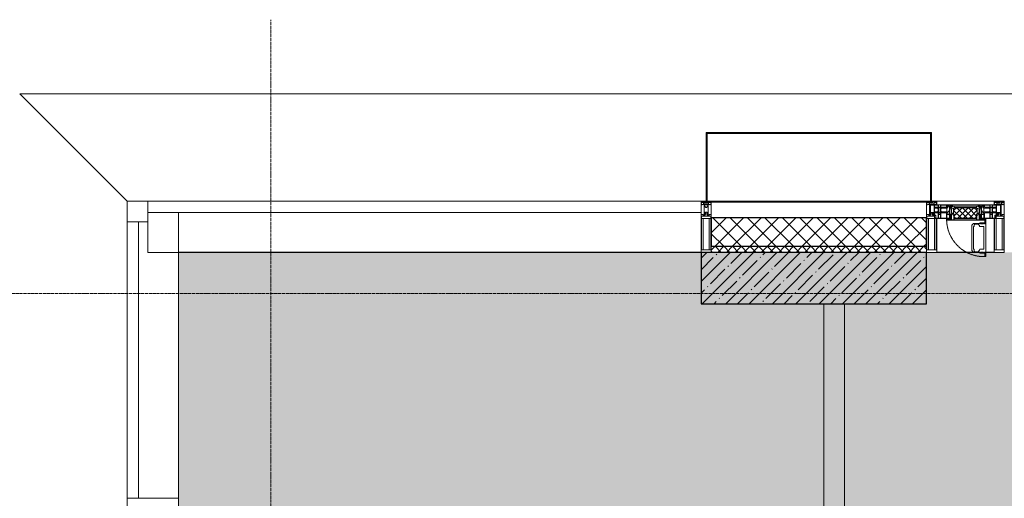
# Model space of a CAD drawing. Header units: millimetres. Extents: x -525784 to 178656, y -69521 to 385150.
# Tile 148 of 256: x -193528 to -188723, y 374944 to 377280. Entities that reach past the tile are written whole.
import ezdxf

# ---------------------------------------------------------------- set-up
doc = ezdxf.new("R2010")
doc.units = ezdxf.units.MM
doc.linetypes.add('-D1-02х01', pattern=[3, 2, -1])
doc.linetypes.add('-D1d1-15x02', pattern=[19, 15, -2, 0, -2])
for name, color, linetype, lineweight in [('_0', 7, 'Continuous', 13), ('A-COLS', 7, 'Continuous', 5), ('A-DETL-GENF', 7, 'Continuous', 5), ('A-GLAZ', 7, 'Continuous', 5), ('A-GLAZ-CURT', 8, 'Continuous', 5), ('A-GLAZ-CWMG', 8, 'Continuous', 5), ('A-WALL', 7, 'Continuous', 5), ('A-WALL-FNSH', 8, 'Continuous', 5), ('I-WALL', 7, 'Continuous', 5), ('S-COLS', 7, 'Continuous', 5), ('S-GRID', 7, 'Continuous', 5), ('Ограждение', 7, 'Continuous', 5), ('Поручни', 7, 'Continuous', 5)]:
    doc.layers.add(name, color=color, linetype=linetype, lineweight=lineweight)

# ---------------------------------------------------------------- blocks, each defined once
blk = doc.blocks.new('Rectangular Mullion - 50Wx250H-V1-50_AS_M_L24')
at = {"layer": 'A-DETL-GENF'}
for p, q in [((-25, 84), (-25, 250)), ((-25, 250), (0, 250)), ((25, 250), (0, 250)), ((25, 65.2), (25, 250)), ((-23, 237.3), (0, 237.3)), ((-23, 237.3), (-23, 84)), ((-14.9, 84), (-14.9, 237.3)), ((23, 237.3), (0, 237.3)), ((14.9, 84), (14.9, 237.3)), ((23, 237.3), (23, 73.6)), ((0, 84), (-15, 84)), ((-0.5, 73.6), (-15, 73.6)), ((-10, 71.3), (-12, 71.3)), ((-10, 57.4), (-10, 71.3)), ((-7, 65.2), (-5.9, 67.3)), ((-7, 65.2), (-7, 57)), ((-4.1, 67.3), (-5.9, 67.3)), ((-4.1, 67.3), (-2.9, 65.1)), ((-2.9, 65.1), (-2.9, 57)), ((0, 84), (23, 84)), ((0.5, 73.6), (23, 73.6)), ((4.1, 67.3), (2.9, 65.1)), ((2.9, 65.1), (2.9, 57)), ((4.1, 67.3), (5.9, 67.3)), ((7, 65.2), (5.9, 67.3)), ((7, 65.2), (7, 54.7)), ((8.7, 53), (7, 54.7)), ((8.7, 53), (10, 53)), ((10, 71.3), (14, 71.3)), ((10, 53), (10, 71.3)), ((10, 53), (10, 17)), ((14, 71.3), (14, 65.2)), ((14, 65.2), (25, 65.2)), ((-23.8, 14.6), (-25, 14.2)), ((-25, 0), (-25, 14.2)), ((-23.8, 17), (-23.8, 14.6)), ((-22.5, 10.6), (-23.8, 14.6)), ((-22.5, 10.6), (-23.7, 9.9)), ((-23.7, 1.3), (-23.7, 9.9)), ((-23.7, 1.3), (-11.8, 1.3)), ((-23.2, 10.2), (-22.5, 8)), ((-22.5, 8), (-22.5, 4.5)), ((-21.3, 4.5), (-22.5, 4.5)), ((-22.3, 17), (-22.3, 16)), ((-22.3, 16), (-21.3, 16)), ((-19.9, 17), (-21.3, 16)), ((-21.3, 4.5), (-21.3, 6.5)), ((-21.3, 6.5), (-14.2, 6.5)), ((-7.4, 16.6), (-18.4, 16.6)), ((-14.2, 6.5), (-14.2, 4.5)), ((-13.2, 4.5), (-14.2, 4.5)), ((-13.2, 4.5), (-12.2, 7.2)), ((-12.7, 7.6), (-11.3, 11.4)), ((-12.7, 7.6), (-11.8, 6.9)), ((-12.2, 9), (-12.2, 14.8)), ((-12.2, 14.8), (0, 14.8)), ((-11.8, 1.3), (-11.8, 6.9)), ((-10.5, 11.2), (-11.3, 11.4)), ((-10.5, 1.5), (-10.5, 11.2)), ((-4.8, 1.5), (-10.5, 1.5)), ((0, 8), (-4.8, 8)), ((-4.8, 1.5), (-4.8, 8)), ((-2.6, 16.8), (0, 16.8)), ((2.6, 16.8), (0, 16.8)), ((0, 14.8), (0, 16.8)), ((0, 14.8), (0, 16.8)), ((12.2, 14.8), (0, 14.8)), ((0, 0), (0, 8)), ((0, 8), (4.8, 8)), ((0, 0), (0, 8)), ((4.8, 1.5), (4.8, 8)), ((4.8, 1.5), (10.5, 1.5)), ((8.5, 23), (6, 25.5)), ((6, 18), (7.4, 18)), ((7.4, 18), (7.4, 16.6)), ((7.4, 16.6), (18.4, 16.6)), ((7.5, 18.5), (8.5, 18.5)), ((7.5, 17), (7.5, 18.5)), ((10, 17), (7.5, 17)), ((8.5, 18.5), (8.5, 23)), ((10.5, 11.2), (11.3, 11.4)), ((10.5, 1.5), (10.5, 11.2)), ((12.7, 7.6), (11.3, 11.4)), ((12.7, 7.6), (11.8, 6.9)), ((11.8, 1.3), (11.8, 6.9)), ((23.7, 1.3), (11.8, 1.3)), ((12.2, 9), (12.2, 14.8)), ((13.2, 4.5), (12.2, 7.2)), ((13.2, 4.5), (14.2, 4.5)), ((21.3, 6.5), (14.2, 6.5)), ((14.2, 6.5), (14.2, 4.5)), ((18.4, 16.6), (19, 17.6)), ((19, 17.6), (21.3, 16)), ((22.3, 16), (21.3, 16)), ((21.3, 4.5), (21.3, 6.5)), ((21.3, 4.5), (22.5, 4.5)), ((22.3, 17), (22.3, 16)), ((22.3, 17), (23.8, 17)), ((22.5, 10.6), (23.8, 14.6)), ((22.5, 10.6), (23.7, 9.9)), ((23.2, 10.2), (22.5, 8)), ((22.5, 8), (22.5, 4.5)), ((23.7, 1.3), (23.7, 9.9)), ((23.8, 17), (23.8, 14.6)), ((23.8, 14.6), (25, 14.2)), ((25, 0), (25, 14.2)), ((-25, 0), (0, 0)), ((25, 0), (0, 0))]:
    blk.add_line(p, q, dxfattribs=at)
for centre, start, end in [((-0.5, 73.1), 360, 90), ((0.5, 73.1), 90, 180)]:
    blk.add_arc(centre, 0.5, start, end, dxfattribs=at)
blk = doc.blocks.new('Rectangular Mullion - R_StandardFrame_50Wx250H-3538113-50_AS_M_L24')
at = {"layer": 'A-GLAZ-CWMG', "lineweight": 9}
for p, q in [((-25, 84), (-25, 250)), ((-25, 250), (25, 250)), ((25, 250), (25, 0)), ((-25, 0), (-25, 17)), ((25, 0), (-25, 0))]:
    blk.add_line(p, q, dxfattribs=at)
blk = doc.blocks.new('A_PAN_Створка - 383мм-V34-50_AS_M_L24')
at = {"layer": 'A-GLAZ-CURT'}
h = blk.add_hatch(dxfattribs=at)
h.set_pattern_fill('FP_30', color=256, style=0, pattern_type=2)
h.set_pattern_definition([(45, (-3340, -29700), (-14.142136, 14.142136), []), (135, (-3340, -29700), (-14.142136, -14.142136), [])])
h.paths.add_polyline_path([(-46.3, -82.7), (54.6, -81.8), (55.5, -62.5), (57.2, -60.8), (57.2, -36.4), (54.9, -34.1), (54.5, -31.8), (-54.5, -31.8), (-54.9, -34.1), (-57.2, -36.4), (-57.2, -60.8), (-54.6, -63.4), (-53.6, -82.7)])
at = {"layer": 'A-DETL-GENF'}
for p, q in [((-70, -32.1), (-61.4, -23.5)), ((-70, -62.5), (-70, -32.1)), ((-67.8, -38.3), (-65.7, -37.4)), ((-67.8, -55.7), (-67.8, -38.3)), ((-65.7, -37.4), (-60.8, -34.7)), ((61.4, -23.5), (-61.4, -23.5)), ((-60.8, -34.7), (-57.3, -35.9)), ((-55.2, -33.8), (-57.3, -35.9)), ((-54.9, -34.1), (-57.2, -36.4)), ((-57.2, -36.4), (-57.2, -60.8)), ((-55.2, -33.8), (-54.8, -31.5)), ((-54.9, -25.8), (-53.9, -24.8)), ((-54.9, -29.5), (-54.9, -25.8)), ((-53.9, -30.5), (-54.9, -29.5)), ((-54.5, -31.8), (-54.9, -34.1)), ((0, -31.5), (-54.8, -31.5)), ((54.5, -31.8), (-54.5, -31.8)), ((-53.9, -24.8), (53.9, -24.8)), ((53.9, -30.5), (-53.9, -30.5)), ((0, -31.5), (54.8, -31.5)), ((54.9, -25.8), (53.9, -24.8)), ((53.9, -30.5), (54.9, -29.5)), ((54.9, -34.1), (54.5, -31.8)), ((55.2, -33.8), (54.8, -31.5)), ((54.9, -29.5), (54.9, -25.8)), ((57.2, -36.4), (54.9, -34.1)), ((55.2, -33.8), (57.3, -35.9)), ((57.2, -60.8), (57.2, -36.4)), ((60.8, -34.7), (57.3, -35.9)), ((65.7, -37.4), (60.8, -34.7)), ((70, -32.1), (61.4, -23.5)), ((67.8, -38.3), (65.7, -37.4)), ((67.8, -55.7), (67.8, -38.3)), ((70, -62.5), (70, -32.1)), ((-91.5, -87.5), (-73.9, -87.5)), ((-91.5, -92), (-91.5, -87.5)), ((-91.5, -92), (91.5, -92)), ((-83.4, -90.3), (-83.4, -87.5)), ((-83.4, -90.3), (-69.4, -90.3)), ((-73.9, -62.5), (-70, -62.5)), ((-73.9, -87.5), (-73.9, -62.5)), ((-69.4, -66.5), (-73.9, -66.5)), ((-73.9, -81.5), (-69.4, -81.5)), ((-69.4, -85.5), (-73.9, -85.5)), ((-69.4, -81.5), (-69.4, -66.5)), ((-69.4, -90.3), (-69.4, -85.5)), ((-61.7, -62.5), (-67.9, -62.5)), ((-67.9, -62.5), (-67.9, -89.3)), ((-67.9, -89.3), (-66.9, -90.3)), ((-66, -56.5), (-67.8, -55.7)), ((-66.9, -90.3), (-57.4, -90.3)), ((-66, -56.5), (-62, -59.1)), ((-62, -59.1), (-60.7, -61)), ((-61.7, -64.9), (-61.7, -62.5)), ((-60.1, -67.7), (-61.7, -64.9)), ((-60.7, -61), (-57.4, -61)), ((-56.4, -67.7), (-60.1, -67.7)), ((-57.4, -61), (-54.9, -63.5)), ((-57.4, -90.3), (-56.4, -89.4)), ((-57.2, -60.8), (-54.6, -63.4)), ((-56.4, -89.4), (-56.4, -67.7)), ((-54.9, -63.5), (-54.9, -81.9)), ((-54.9, -81.9), (-53.8, -83)), ((-54.9, -85.6), (-53.9, -84.6)), ((-54.9, -89.3), (-54.9, -85.6)), ((-53.9, -90.3), (-54.9, -89.3)), ((-54.6, -63.4), (-54.6, -81.8)), ((-54.6, -81.8), (-53.6, -82.7)), ((-53.9, -84.6), (53.9, -84.6)), ((53.9, -90.3), (-53.9, -90.3)), ((53.8, -83), (-53.8, -83)), ((-53.6, -82.7), (53.6, -82.7)), ((53.6, -82.7), (54.6, -81.8)), ((54.9, -81.9), (53.8, -83)), ((54.9, -85.6), (53.9, -84.6)), ((53.9, -90.3), (54.9, -89.3)), ((54.6, -63.4), (57.2, -60.8)), ((54.6, -81.8), (54.6, -63.4)), ((57.4, -61), (54.9, -63.5)), ((54.9, -63.5), (54.9, -81.9)), ((54.9, -89.3), (54.9, -85.6)), ((56.4, -67.7), (60.1, -67.7)), ((56.4, -89.4), (56.4, -67.7)), ((57.4, -90.3), (56.4, -89.4)), ((60.7, -61), (57.4, -61)), ((66.9, -90.3), (57.4, -90.3)), ((60.1, -67.7), (61.7, -64.9)), ((62, -59.1), (60.7, -61)), ((61.7, -62.5), (67.9, -62.5)), ((61.7, -64.9), (61.7, -62.5)), ((66, -56.5), (62, -59.1)), ((66, -56.5), (67.8, -55.7)), ((67.9, -89.3), (66.9, -90.3)), ((67.9, -62.5), (67.9, -89.3)), ((69.4, -66.5), (73.9, -66.5)), ((69.4, -81.5), (69.4, -66.5)), ((73.9, -81.5), (69.4, -81.5)), ((69.4, -85.5), (73.9, -85.5)), ((69.4, -90.3), (69.4, -85.5)), ((83.4, -90.3), (69.4, -90.3)), ((73.9, -62.5), (70, -62.5)), ((73.9, -87.5), (73.9, -62.5)), ((91.5, -87.5), (73.9, -87.5)), ((83.4, -90.3), (83.4, -87.5)), ((91.5, -92), (91.5, -87.5))]:
    blk.add_line(p, q, dxfattribs=at)
at = {"layer": 'A-DETL-GENF', "color": 9, "true_color": 0xc8c8c8}
for p, q in [((95.1, -87.5), (95.1, -105.1)), ((99.6, -87.5), (95.1, -87.5)), ((97.9, -95.6), (95.1, -95.6)), ((97.9, -95.6), (97.9, -109.6)), ((99.6, -270.5), (99.6, -87.5)), ((39.7, -109), (31.1, -117.6)), ((31.1, -117.6), (31.1, -240.4)), ((41.4, -123.8), (39.1, -124.2)), ((39.1, -179), (39.1, -124.2)), ((70.1, -109), (39.7, -109)), ((41.4, -123.8), (43.5, -121.7)), ((45, -113.3), (42.3, -118.2)), ((42.3, -118.2), (43.5, -121.7)), ((45.9, -111.2), (45, -113.3)), ((63.3, -111.2), (45.9, -111.2)), ((64.1, -113), (63.3, -111.2)), ((64.1, -113), (66.7, -117)), ((66.7, -117), (68.6, -118.3)), ((68.6, -118.3), (68.6, -121.6)), ((68.6, -121.6), (71.1, -124.1)), ((70.1, -105.1), (70.1, -109)), ((95.1, -105.1), (70.1, -105.1)), ((71.1, -124.1), (89.5, -124.1)), ((74.1, -109.6), (74.1, -105.1)), ((89.1, -109.6), (74.1, -109.6)), ((89.1, -105.1), (89.1, -109.6)), ((89.5, -124.1), (90.6, -125.2)), ((90.6, -125.2), (90.6, -232.8)), ((93.1, -109.6), (93.1, -105.1)), ((97.9, -109.6), (93.1, -109.6)), ((39.1, -179), (39.1, -233.8)), ((41.4, -234.2), (39.1, -233.8)), ((41.4, -234.2), (43.5, -236.3)), ((42.3, -239.8), (43.5, -236.3)), ((45, -244.7), (42.3, -239.8)), ((66.7, -241), (68.6, -239.7)), ((68.6, -236.4), (71.1, -233.9)), ((68.6, -239.7), (68.6, -236.4)), ((71.1, -233.9), (89.5, -233.9)), ((89.5, -233.9), (90.6, -232.8)), ((39.7, -249), (31.1, -240.4)), ((70.1, -249), (39.7, -249)), ((45.9, -246.8), (45, -244.7)), ((63.3, -246.8), (45.9, -246.8)), ((64.1, -245), (63.3, -246.8)), ((64.1, -245), (66.7, -241)), ((70.1, -252.9), (70.1, -249)), ((95.1, -252.9), (70.1, -252.9)), ((74.1, -248.4), (74.1, -252.9)), ((89.1, -248.4), (74.1, -248.4)), ((89.1, -252.9), (89.1, -248.4)), ((93.1, -248.4), (93.1, -252.9)), ((97.9, -248.4), (93.1, -248.4)), ((95.1, -270.5), (95.1, -252.9)), ((97.9, -262.4), (95.1, -262.4)), ((99.6, -270.5), (95.1, -270.5)), ((97.9, -262.4), (97.9, -248.4))]:
    blk.add_line(p, q, dxfattribs=at)
at = {"layer": 'A-GLAZ'}
for p, q in [((-67.9, -17), (-171, -17)), ((-171, -17), (-171, -57)), ((-171, -18.5), (-153.5, -18.5)), ((-153.5, -18.5), (-152, -20)), ((-152, -20), (-152, -73.5)), ((-150.5, -17), (-150.5, -29.4)), ((-132.4, -18.6), (-150.5, -18.6)), ((-150.5, -29.4), (-132.4, -29.4)), ((-150.5, -33.6), (-150.5, -68)), ((-136.3, -33.6), (-150.5, -33.6)), ((-137.2, -31), (-135.8, -35)), ((-132.5, -31), (-137.2, -31)), ((-132.1, -36.8), (-135.8, -35)), ((-132.5, -31.9), (-133.4, -33.7)), ((-133.4, -33.7), (-130.1, -35.3)), ((-132.5, -31.9), (-132.5, -31)), ((-132.4, -29.4), (-132.4, -18.6)), ((-132.1, -49), (-132.1, -36.8)), ((-131, -18.2), (-131, -29.5)), ((-120.8, -18.2), (-131, -18.2)), ((-131, -29.5), (-120.8, -29.5)), ((-131, -30.9), (-131, -33)), ((-120.8, -30.9), (-131, -30.9)), ((-129.4, -34.6), (-131, -33)), ((-130.1, -35.3), (-129.4, -34.6)), ((-130.1, -35.3), (-130.1, -50.4)), ((-122.4, -34.6), (-120.8, -33)), ((-121.7, -35.3), (-122.4, -34.6)), ((-118.4, -33.7), (-121.7, -35.3)), ((-121.7, -35.3), (-121.7, -50.4)), ((-120.8, -18.2), (-120.8, -29.5)), ((-120.8, -30.9), (-120.8, -33)), ((-119.7, -36.8), (-115.9, -35)), ((-119.7, -49), (-119.7, -36.8)), ((-119.3, -18.6), (-92.5, -18.6)), ((-119.3, -29.4), (-119.3, -18.6)), ((-92.5, -29.4), (-119.3, -29.4)), ((-119.3, -31), (-114.6, -31)), ((-119.3, -31.9), (-119.3, -31)), ((-119.3, -31.9), (-118.4, -33.7)), ((-114.6, -31), (-115.9, -35)), ((-94.1, -33.5), (-115.4, -33.5)), ((-89.9, -35.1), (-94.1, -33.5)), ((-92.5, -18.6), (-92.5, -29.4)), ((-90.8, -18.5), (-90.8, -29.4)), ((-87.3, -18.5), (-90.8, -18.5)), ((-90.8, -29.4), (-85.9, -29.4)), ((-89.9, -32.5), (-89.9, -35.1)), ((-85.9, -32.5), (-89.9, -32.5)), ((-89.9, -35.1), (-89.9, -50.9)), ((-87.3, -20.4), (-87.3, -18.5)), ((-87.3, -20.4), (-87.3, -21.9)), ((-84.8, -20.4), (-87.3, -20.4)), ((-87.3, -21.9), (-85.9, -21.9)), ((-85.9, -18.2), (-85.9, -20.4)), ((-75.9, -18.2), (-85.9, -18.2)), ((-85.9, -21.9), (-85.9, -29.4)), ((-85.9, -29.4), (-85.9, -32.5)), ((-85.9, -53.5), (-78, -45.6)), ((-83.4, -20.4), (-84.8, -20.4)), ((-70, -33.8), (-83.4, -20.4)), ((-78, -84), (-78, -23.5)), ((-78, -23.5), (-67.9, -23.5)), ((-78, -36.8), (-70, -36.8)), ((-78, -45.6), (-78, -36.8)), ((-75.9, -21.5), (-75.9, -18.2)), ((-75.9, -21.5), (-75.9, -23.5)), ((-74.9, -21.5), (-75.9, -21.5)), ((-75.9, -23.5), (-73, -23.5)), ((-74.9, -17.9), (-74.9, -21.5)), ((-68.9, -17.9), (-74.9, -17.9)), ((-67.2, -29.3), (-73, -23.5)), ((-61.4, -23.5), (-70, -32.1)), ((-70, -32.1), (-70, -62.5)), ((-70, -36.8), (-70, -33.8)), ((-68.9, -21.5), (-68.9, -17.9)), ((-67.9, -21.5), (-68.9, -21.5)), ((67.9, -17), (-67.9, -17)), ((-61.4, -23.5), (-67.9, -17)), ((-67.9, -17), (-67.9, -23.5)), ((-67.9, -17), (67.9, -17)), ((-67.9, -21.5), (-67.9, -23.5)), ((-67.9, -23.5), (-64.6, -26.8)), ((-67.9, -23.5), (-64.6, -26.8)), ((-64.6, -26.8), (-67.2, -29.3)), ((-64.6, -26.8), (-61.4, -23.5)), ((61.4, -23.5), (-61.4, -23.5)), ((67.9, -17), (61.4, -23.5)), ((70, -32.1), (61.4, -23.5)), ((61.4, -23.5), (64.6, -26.8)), ((67.9, -23.5), (64.6, -26.8)), ((64.6, -26.8), (67.9, -23.5)), ((64.6, -26.8), (67.2, -29.3)), ((67.2, -29.3), (73, -23.5)), ((67.9, -23.5), (67.9, -17)), ((171, -17), (67.9, -17)), ((67.9, -21.5), (67.9, -23.5)), ((67.9, -21.5), (68.9, -21.5)), ((67.9, -23.5), (78, -23.5)), ((68.9, -17.9), (74.9, -17.9)), ((68.9, -21.5), (68.9, -17.9)), ((70, -33.8), (83.4, -20.4)), ((70, -62.5), (70, -32.1)), ((70, -36.8), (70, -33.8)), ((78, -36.8), (70, -36.8)), ((75.9, -23.5), (73, -23.5)), ((74.9, -17.9), (74.9, -21.5)), ((74.9, -21.5), (75.9, -21.5)), ((75.9, -18.2), (85.9, -18.2)), ((75.9, -21.5), (75.9, -18.2)), ((75.9, -21.5), (75.9, -23.5)), ((78, -23.5), (78, -84)), ((78, -45.6), (78, -36.8)), ((85.9, -53.5), (78, -45.6)), ((83.4, -20.4), (84.8, -20.4)), ((84.8, -20.4), (87.3, -20.4)), ((85.9, -18.2), (85.9, -20.4)), ((85.9, -21.9), (85.9, -29.4)), ((87.3, -21.9), (85.9, -21.9)), ((85.9, -29.4), (85.9, -32.5)), ((90.8, -29.4), (85.9, -29.4)), ((85.9, -32.5), (89.9, -32.5)), ((87.3, -18.5), (90.8, -18.5)), ((87.3, -20.4), (87.3, -18.5)), ((87.3, -20.4), (87.3, -21.9)), ((89.9, -32.5), (89.9, -35.1)), ((89.9, -35.1), (94.1, -33.5)), ((89.9, -35.1), (89.9, -50.9)), ((90.8, -18.5), (90.8, -29.4)), ((92.5, -18.6), (92.5, -29.4)), ((119.3, -18.6), (92.5, -18.6)), ((92.5, -29.4), (119.3, -29.4)), ((94.1, -33.5), (115.4, -33.5)), ((114.6, -31), (115.9, -35)), ((119.3, -31), (114.6, -31)), ((119.7, -36.8), (115.9, -35)), ((119.3, -31.9), (118.4, -33.7)), ((118.4, -33.7), (121.7, -35.3)), ((119.3, -29.4), (119.3, -18.6)), ((119.3, -31.9), (119.3, -31)), ((119.7, -49), (119.7, -36.8)), ((120.8, -18.2), (120.8, -29.5)), ((120.8, -18.2), (131, -18.2)), ((131, -29.5), (120.8, -29.5)), ((120.8, -30.9), (120.8, -33)), ((120.8, -30.9), (131, -30.9)), ((122.4, -34.6), (120.8, -33)), ((121.7, -35.3), (122.4, -34.6)), ((121.7, -35.3), (121.7, -50.4)), ((129.4, -34.6), (131, -33)), ((130.1, -35.3), (129.4, -34.6)), ((133.4, -33.7), (130.1, -35.3)), ((130.1, -35.3), (130.1, -50.4)), ((131, -18.2), (131, -29.5)), ((131, -30.9), (131, -33)), ((132.1, -36.8), (135.8, -35)), ((132.1, -49), (132.1, -36.8)), ((132.4, -18.6), (150.5, -18.6)), ((132.4, -29.4), (132.4, -18.6)), ((150.5, -29.4), (132.4, -29.4)), ((132.5, -31), (137.2, -31)), ((132.5, -31.9), (132.5, -31)), ((132.5, -31.9), (133.4, -33.7)), ((137.2, -31), (135.8, -35)), ((136.3, -33.6), (150.5, -33.6)), ((150.5, -17), (150.5, -29.4)), ((150.5, -33.6), (150.5, -68)), ((153.5, -18.5), (152, -20)), ((152, -20), (152, -73.5)), ((171, -18.5), (153.5, -18.5)), ((171, -57), (171, -17)), ((-171, -55.5), (-152, -55.5)), ((-171, -57), (-156, -57)), ((-153, -60), (-153, -73.5)), ((-153, -73.5), (-150, -73.5)), ((-136.4, -52.4), (-150.5, -52.4)), ((-150.5, -56.6), (-132.4, -56.6)), ((-150.5, -68), (-143.5, -68)), ((-150.5, -69.5), (-150.5, -73.5)), ((-145, -69.5), (-150.5, -69.5)), ((-150, -73.5), (-150, -84)), ((-150, -84), (-78, -84)), ((-148.5, -81), (-148.5, -82.5)), ((-143.5, -81), (-148.5, -81)), ((-148.5, -82.5), (-132.4, -82.5)), ((-145, -69.5), (-145, -79.5)), ((-143.5, -68), (-143.5, -81)), ((-137.2, -54.8), (-135.8, -50.8)), ((-132.5, -54.8), (-137.2, -54.8)), ((-132.1, -49), (-135.8, -50.8)), ((-133.4, -52), (-130.1, -50.4)), ((-132.5, -53.8), (-133.4, -52)), ((-132.5, -53.8), (-132.5, -54.8)), ((-132.4, -56.6), (-132.4, -82.5)), ((-129.4, -51.1), (-131, -52.7)), ((-131, -55.1), (-131, -52.7)), ((-120.8, -55.1), (-131, -55.1)), ((-131, -56.5), (-131, -62.6)), ((-131, -56.5), (-120.8, -56.5)), ((-120.8, -62.6), (-131, -62.6)), ((-131, -64.6), (-120.8, -64.6)), ((-131, -82.5), (-131, -64.6)), ((-131, -82.5), (-120.8, -82.5)), ((-130.1, -50.4), (-129.4, -51.1)), ((-121.7, -50.4), (-122.4, -51.1)), ((-122.4, -51.1), (-120.8, -52.7)), ((-118.4, -52), (-121.7, -50.4)), ((-120.8, -55.1), (-120.8, -52.7)), ((-120.8, -56.5), (-120.8, -62.6)), ((-120.8, -82.5), (-120.8, -64.6)), ((-119.7, -49), (-115.9, -50.8)), ((-119.3, -53.8), (-118.4, -52)), ((-119.3, -53.8), (-119.3, -54.8)), ((-119.3, -54.8), (-114.6, -54.8)), ((-119.3, -56.6), (-119.3, -82.5)), ((-92.5, -56.6), (-119.3, -56.6)), ((-119.3, -82.5), (-92.5, -82.5)), ((-114.6, -54.8), (-115.9, -50.8)), ((-94.1, -52.5), (-115.3, -52.5)), ((-89.9, -50.9), (-94.1, -52.5)), ((-92.5, -56.6), (-92.5, -82.5)), ((-73.9, -87.5), (-91.5, -87.5)), ((-91.5, -87.5), (-91.5, -92)), ((-91.5, -92), (91.5, -92)), ((-90.8, -56.6), (-85.9, -56.6)), ((-90.8, -62.7), (-90.8, -56.6)), ((-80.4, -62.7), (-90.8, -62.7)), ((-90.8, -64.6), (-90.8, -82.5)), ((-80.1, -64.6), (-90.8, -64.6)), ((-90.8, -82.5), (-79.5, -82.5)), ((-89.9, -52.2), (-89.9, -50.9)), ((-89.9, -52.2), (-88.6, -53.5)), ((-85.9, -53.5), (-88.6, -53.5)), ((-85.9, -56.6), (-85.9, -53.5)), ((-78, -84), (-85, -84)), ((-85, -84), (-85, -87.5)), ((-85, -87.5), (-78, -87.5)), ((-80.4, -61.1), (-80.4, -62.7)), ((-78, -61.1), (-80.4, -61.1)), ((-80.1, -66.1), (-80.1, -64.6)), ((-78, -66.1), (-80.1, -66.1)), ((-79.5, -80.6), (-78, -80.6)), ((-79.5, -82.5), (-79.5, -80.6)), ((-78, -66.1), (-78, -61.1)), ((-78, -87.5), (-78, -84)), ((-78, -84), (-73.9, -84)), ((-70, -62.5), (-73.9, -62.5)), ((-73.9, -62.5), (-73.9, -87.5)), ((73.9, -62.5), (70, -62.5)), ((73.9, -87.5), (73.9, -62.5)), ((73.9, -84), (78, -84)), ((91.5, -87.5), (73.9, -87.5)), ((78, -61.1), (80.4, -61.1)), ((78, -66.1), (78, -61.1)), ((78, -66.1), (80.1, -66.1)), ((79.5, -80.6), (78, -80.6)), ((78, -87.5), (78, -84)), ((78, -84), (85, -84)), ((78, -84), (150, -84)), ((85, -87.5), (78, -87.5)), ((79.5, -82.5), (79.5, -80.6)), ((90.8, -82.5), (79.5, -82.5)), ((80.1, -64.6), (90.8, -64.6)), ((80.1, -66.1), (80.1, -64.6)), ((80.4, -61.1), (80.4, -62.7)), ((80.4, -62.7), (90.8, -62.7)), ((85, -84), (85, -87.5)), ((85.9, -53.5), (88.6, -53.5)), ((85.9, -56.6), (85.9, -53.5)), ((90.8, -56.6), (85.9, -56.6)), ((89.9, -52.2), (88.6, -53.5)), ((89.9, -50.9), (94.1, -52.5)), ((89.9, -52.2), (89.9, -50.9)), ((90.8, -62.7), (90.8, -56.6)), ((90.8, -64.6), (90.8, -82.5)), ((91.5, -92), (91.5, -87.5)), ((92.5, -56.6), (119.3, -56.6)), ((92.5, -56.6), (92.5, -82.5)), ((119.3, -82.5), (92.5, -82.5)), ((94.1, -52.5), (115.3, -52.5)), ((114.6, -54.8), (115.9, -50.8)), ((119.3, -54.8), (114.6, -54.8)), ((119.7, -49), (115.9, -50.8)), ((118.4, -52), (121.7, -50.4)), ((119.3, -53.8), (118.4, -52)), ((119.3, -53.8), (119.3, -54.8)), ((119.3, -56.6), (119.3, -82.5)), ((122.4, -51.1), (120.8, -52.7)), ((120.8, -55.1), (120.8, -52.7)), ((120.8, -55.1), (131, -55.1)), ((120.8, -56.5), (120.8, -62.6)), ((131, -56.5), (120.8, -56.5)), ((120.8, -62.6), (131, -62.6)), ((120.8, -82.5), (120.8, -64.6)), ((131, -64.6), (120.8, -64.6)), ((131, -82.5), (120.8, -82.5)), ((121.7, -50.4), (122.4, -51.1)), ((130.1, -50.4), (129.4, -51.1)), ((129.4, -51.1), (131, -52.7)), ((133.4, -52), (130.1, -50.4)), ((131, -55.1), (131, -52.7)), ((131, -56.5), (131, -62.6)), ((131, -82.5), (131, -64.6)), ((132.1, -49), (135.8, -50.8)), ((150.5, -56.6), (132.4, -56.6)), ((132.4, -56.6), (132.4, -82.5)), ((148.5, -82.5), (132.4, -82.5)), ((132.5, -53.8), (133.4, -52)), ((132.5, -53.8), (132.5, -54.8)), ((132.5, -54.8), (137.2, -54.8)), ((137.2, -54.8), (135.8, -50.8)), ((136.4, -52.4), (150.5, -52.4)), ((143.5, -68), (143.5, -81)), ((150.5, -68), (143.5, -68)), ((143.5, -81), (148.5, -81)), ((145, -69.5), (150.5, -69.5)), ((145, -69.5), (145, -79.5)), ((148.5, -81), (148.5, -82.5)), ((150, -84), (150, -73.5)), ((150, -73.5), (153, -73.5)), ((150.5, -69.5), (150.5, -73.5)), ((171, -55.5), (152, -55.5)), ((153, -73.5), (153, -60)), ((156, -57), (171, -57))]:
    blk.add_line(p, q, dxfattribs=at)
for centre, start, end in [((-156, -60), 0, 90), ((156, -60), 90, 180)]:
    blk.add_arc(centre, 3, start, end, dxfattribs=at)
at = {"layer": 'A-GLAZ', "linetype": '-D1-02х01'}
blk.add_arc((91.4, -87.5), 183, 181.4091, 271.1445, dxfattribs=at)
blk = doc.blocks.new('Rectangular Mullion - R_StandardFrame_50Wx250H-V11-50_AS_M_L24')
at = {"layer": 'A-GLAZ-CWMG'}
for p, q in [((25500, 29700), (25780, 29700)), ((25500, 29450), (25710.1, 29450)), ((25739.6, 29450), (25780, 29450))]:
    blk.add_line(p, q, dxfattribs=at)
blk = doc.blocks.new('System Panel - A_PAN_Glass-3038086-50_AS_M_L24')
at = {"layer": 'A-GLAZ-CURT'}
for p, q in [((675, 55), (-675, 55)), ((-675, 55), (-675, 0)), ((675, 0), (675, 55)), ((-675, 0), (675, 0))]:
    blk.add_line(p, q, dxfattribs=at)
blk = doc.blocks.new('Rectangular Mullion - R_StandardFrame_50Wx250H-3574686-50_AS_M_L24')
at = {"layer": 'A-GLAZ-CWMG'}
blk.add_line((-500, 28250), (-500, 29645), dxfattribs=at)
blk = doc.blocks.new('Quad Corner Mullion - Q_0_100_-50-3004896-50_AS_M_L24')
at = {"layer": 'A-GLAZ-CWMG', "lineweight": 9}
for p, q in [((0, 0), (-100, 0)), ((-100, 0), (-100, -100)), ((0, -100), (0, 0)), ((-100, -100), (0, -100))]:
    blk.add_line(p, q, dxfattribs=at)
blk = doc.blocks.new('Rectangular Mullion - R_StandardFrame_50Wx250H-3004897-50_AS_M_L24')
at = {"layer": 'A-GLAZ-CWMG', "lineweight": 9}
for p, q in [((-50, -250), (-50, 0)), ((-50, 0), (0, 0)), ((0, 0), (0, -250)), ((0, -250), (-50, -250))]:
    blk.add_line(p, q, dxfattribs=at)
blk = doc.blocks.new('System Panel - A_PAN_Glass-3574690-50_AS_M_L24')
at = {"layer": 'A-GLAZ-CURT'}
for p, q in [((1350, 55), (-1350, 55)), ((-1350, 55), (-1350, 0)), ((1350, 0), (1350, 55)), ((-1350, 0), (1350, 0))]:
    blk.add_line(p, q, dxfattribs=at)
blk = doc.blocks.new('Rectangular Mullion - R_StandardFrame_50Wx250H-3574689-50_AS_M_L24')
at = {"layer": 'A-GLAZ-CWMG'}
for q in [(-650, 29600), (2050, 29450)]:
    blk.add_line((-650, 29450), q, dxfattribs=at)
blk = doc.blocks.new('Rectangular Mullion - 50Wx250H-2623690-50_AS_M_L24')
at = {"layer": 'A-DETL-GENF'}
for p, q in [((-25, 65.2), (-25, 250)), ((-25, 250), (0, 250)), ((25, 250), (0, 250)), ((25, 65.2), (25, 250)), ((-23, 237.3), (0, 237.3)), ((-23, 237.3), (-23, 73.6)), ((-14.9, 84), (-14.9, 237.3)), ((23, 237.3), (0, 237.3)), ((14.9, 84), (14.9, 237.3)), ((23, 237.3), (23, 73.6)), ((-14, 65.2), (-25, 65.2)), ((0, 84), (-23, 84)), ((-0.5, 73.6), (-23, 73.6)), ((-14, 71.3), (-14, 65.2)), ((-10, 71.3), (-14, 71.3)), ((-10, 53), (-10, 71.3)), ((-8.7, 53), (-10, 53)), ((-10, 53), (-10, 17)), ((-8.7, 53), (-7, 54.7)), ((-7, 65.2), (-5.9, 67.3)), ((-7, 65.2), (-7, 54.7)), ((-4.1, 67.3), (-5.9, 67.3)), ((-4.1, 67.3), (-2.9, 65.1)), ((-2.9, 65.1), (-2.9, 54.6)), ((-1.3, 53), (-2.9, 54.6)), ((0, 53), (-1.3, 53)), ((0, 84), (23, 84)), ((0, 53), (1.3, 53)), ((0.5, 73.6), (23, 73.6)), ((1.3, 53), (2.9, 54.6)), ((4.1, 67.3), (2.9, 65.1)), ((2.9, 65.1), (2.9, 54.6)), ((4.1, 67.3), (5.9, 67.3)), ((7, 65.2), (5.9, 67.3)), ((7, 65.2), (7, 54.7)), ((8.7, 53), (7, 54.7)), ((8.7, 53), (10, 53)), ((10, 71.3), (14, 71.3)), ((10, 53), (10, 71.3)), ((10, 53), (10, 17)), ((14, 71.3), (14, 65.2)), ((14, 65.2), (25, 65.2)), ((-23.8, 14.6), (-25, 14.2)), ((-25, 0), (-25, 14.2)), ((-22.3, 17), (-23.8, 17)), ((-23.8, 17), (-23.8, 14.6)), ((-22.5, 10.6), (-23.8, 14.6)), ((-22.5, 10.6), (-23.7, 9.9)), ((-23.7, 1.3), (-23.7, 9.9)), ((-23.7, 1.3), (-11.8, 1.3)), ((-23.2, 10.2), (-22.5, 8)), ((-22.5, 8), (-22.5, 4.5)), ((-21.3, 4.5), (-22.5, 4.5)), ((-22.3, 17), (-22.3, 16)), ((-22.3, 16), (-21.3, 16)), ((-19, 17.6), (-21.3, 16)), ((-21.3, 4.5), (-21.3, 6.5)), ((-21.3, 6.5), (-14.2, 6.5)), ((-18.4, 16.6), (-19, 17.6)), ((-7.4, 16.6), (-18.4, 16.6)), ((-14.2, 6.5), (-14.2, 4.5)), ((-13.2, 4.5), (-14.2, 4.5)), ((-13.2, 4.5), (-12.2, 7.2)), ((-12.7, 7.6), (-11.3, 11.4)), ((-12.7, 7.6), (-11.8, 6.9)), ((-12.2, 9), (-12.2, 14.8)), ((-12.2, 14.8), (0, 14.8)), ((-11.8, 1.3), (-11.8, 6.9)), ((-10.5, 11.2), (-11.3, 11.4)), ((-10.5, 1.5), (-10.5, 11.2)), ((-4.8, 1.5), (-10.5, 1.5)), ((-10, 17), (-7.5, 17)), ((-8.5, 23), (-1.5, 30)), ((-8.5, 18.5), (-8.5, 23)), ((-7.5, 18.5), (-8.5, 18.5)), ((-7.5, 17), (-7.5, 18.5)), ((-7.4, 18), (-7.4, 16.6)), ((-2.6, 18), (-7.4, 18)), ((0, 8), (-4.8, 8)), ((-4.8, 1.5), (-4.8, 8)), ((-2.6, 18), (-2.6, 16.8)), ((-2.6, 16.8), (0, 16.8)), ((-1.5, 30), (0, 30)), ((1.5, 30), (0, 30)), ((2.6, 16.8), (0, 16.8)), ((0, 14.8), (0, 16.8)), ((0, 14.8), (0, 16.8)), ((12.2, 14.8), (0, 14.8)), ((0, 0), (0, 8)), ((0, 8), (4.8, 8)), ((0, 0), (0, 8)), ((8.5, 23), (1.5, 30)), ((2.6, 18), (2.6, 16.8)), ((2.6, 18), (7.4, 18)), ((4.8, 1.5), (4.8, 8)), ((4.8, 1.5), (10.5, 1.5)), ((7.4, 18), (7.4, 16.6)), ((7.4, 16.6), (18.4, 16.6)), ((7.5, 18.5), (8.5, 18.5)), ((7.5, 17), (7.5, 18.5)), ((10, 17), (7.5, 17)), ((8.5, 18.5), (8.5, 23)), ((10.5, 11.2), (11.3, 11.4)), ((10.5, 1.5), (10.5, 11.2)), ((12.7, 7.6), (11.3, 11.4)), ((12.7, 7.6), (11.8, 6.9)), ((11.8, 1.3), (11.8, 6.9)), ((23.7, 1.3), (11.8, 1.3)), ((12.2, 9), (12.2, 14.8)), ((13.2, 4.5), (12.2, 7.2)), ((13.2, 4.5), (14.2, 4.5)), ((21.3, 6.5), (14.2, 6.5)), ((14.2, 6.5), (14.2, 4.5)), ((18.4, 16.6), (19, 17.6)), ((19, 17.6), (21.3, 16)), ((22.3, 16), (21.3, 16)), ((21.3, 4.5), (21.3, 6.5)), ((21.3, 4.5), (22.5, 4.5)), ((22.3, 17), (22.3, 16)), ((22.3, 17), (23.8, 17)), ((22.5, 10.6), (23.8, 14.6)), ((22.5, 10.6), (23.7, 9.9)), ((23.2, 10.2), (22.5, 8)), ((22.5, 8), (22.5, 4.5)), ((23.7, 1.3), (23.7, 9.9)), ((23.8, 17), (23.8, 14.6)), ((23.8, 14.6), (25, 14.2)), ((25, 0), (25, 14.2)), ((-25, 0), (0, 0)), ((25, 0), (0, 0))]:
    blk.add_line(p, q, dxfattribs=at)
for centre, start, end in [((-0.5, 73.1), 360, 90), ((0.5, 73.1), 90, 180)]:
    blk.add_arc(centre, 0.5, start, end, dxfattribs=at)
blk = doc.blocks.new('Rectangular Mullion - R_StandardFrame_50Wx250H-3574691-50_AS_M_L24')
at = {"layer": 'A-GLAZ-CWMG', "lineweight": 9}
for p, q in [((0, 0), (-50, 0)), ((-50, 0), (-50, -250)), ((0, -250), (0, 0)), ((-50, -250), (0, -250))]:
    blk.add_line(p, q, dxfattribs=at)
blk = doc.blocks.new('Rectangular Mullion - 50Wx250H-V4-50_AS_M_L24')
at = {"layer": 'A-DETL-GENF'}
for p, q in [((-25, 65.2), (-25, 250)), ((-25, 250), (0, 250)), ((25, 250), (0, 250)), ((25, 84), (25, 250)), ((-23, 237.3), (0, 237.3)), ((-23, 237.3), (-23, 73.6)), ((-14.9, 84), (-14.9, 237.3)), ((23, 237.3), (0, 237.3)), ((14.9, 84), (14.9, 237.3)), ((23, 237.3), (23, 84)), ((-14, 65.2), (-25, 65.2)), ((0, 84), (-23, 84)), ((-0.5, 73.6), (-23, 73.6)), ((-14, 71.3), (-14, 65.2)), ((-10, 71.3), (-14, 71.3)), ((-10, 53), (-10, 71.3)), ((-8.7, 53), (-10, 53)), ((-10, 53), (-10, 17)), ((-8.7, 53), (-7, 54.7)), ((-7, 65.2), (-5.9, 67.3)), ((-7, 65.2), (-7, 54.7)), ((-4.1, 67.3), (-5.9, 67.3)), ((-4.1, 67.3), (-2.9, 65.1)), ((-2.9, 65.1), (-2.9, 57)), ((0, 84), (15, 84)), ((0.5, 73.6), (15, 73.6)), ((4.1, 67.3), (2.9, 65.1)), ((2.9, 65.1), (2.9, 57)), ((4.1, 67.3), (5.9, 67.3)), ((7, 65.2), (5.9, 67.3)), ((7, 65.2), (7, 57)), ((10, 71.3), (12, 71.3)), ((10, 57.4), (10, 71.3)), ((-23.8, 14.6), (-25, 14.2)), ((-25, 0), (-25, 14.2)), ((-22.3, 17), (-23.8, 17)), ((-23.8, 17), (-23.8, 14.6)), ((-22.5, 10.6), (-23.8, 14.6)), ((-22.5, 10.6), (-23.7, 9.9)), ((-23.7, 1.3), (-23.7, 9.9)), ((-23.7, 1.3), (-11.8, 1.3)), ((-23.2, 10.2), (-22.5, 8)), ((-22.5, 8), (-22.5, 4.5)), ((-21.3, 4.5), (-22.5, 4.5)), ((-22.3, 17), (-22.3, 16)), ((-22.3, 16), (-21.3, 16)), ((-19, 17.6), (-21.3, 16)), ((-21.3, 4.5), (-21.3, 6.5)), ((-21.3, 6.5), (-14.2, 6.5)), ((-18.4, 16.6), (-19, 17.6)), ((-7.4, 16.6), (-18.4, 16.6)), ((-14.2, 6.5), (-14.2, 4.5)), ((-13.2, 4.5), (-14.2, 4.5)), ((-13.2, 4.5), (-12.2, 7.2)), ((-12.7, 7.6), (-11.3, 11.4)), ((-12.7, 7.6), (-11.8, 6.9)), ((-12.2, 9), (-12.2, 14.8)), ((-12.2, 14.8), (0, 14.8)), ((-11.8, 1.3), (-11.8, 6.9)), ((-10.5, 11.2), (-11.3, 11.4)), ((-10.5, 1.5), (-10.5, 11.2)), ((-4.8, 1.5), (-10.5, 1.5)), ((-10, 17), (-7.5, 17)), ((-8.5, 23), (-6, 25.5)), ((-8.5, 18.5), (-8.5, 23)), ((-7.5, 18.5), (-8.5, 18.5)), ((-7.5, 17), (-7.5, 18.5)), ((-7.4, 18), (-7.4, 16.6)), ((-6, 18), (-7.4, 18)), ((0, 8), (-4.8, 8)), ((-4.8, 1.5), (-4.8, 8)), ((-2.6, 16.8), (0, 16.8)), ((2.6, 16.8), (0, 16.8)), ((0, 14.8), (0, 16.8)), ((0, 14.8), (0, 16.8)), ((12.2, 14.8), (0, 14.8)), ((0, 0), (0, 8)), ((0, 8), (4.8, 8)), ((0, 0), (0, 8)), ((4.8, 1.5), (4.8, 8)), ((4.8, 1.5), (10.5, 1.5)), ((7.4, 16.6), (18.4, 16.6)), ((10.5, 11.2), (11.3, 11.4)), ((10.5, 1.5), (10.5, 11.2)), ((12.7, 7.6), (11.3, 11.4)), ((12.7, 7.6), (11.8, 6.9)), ((11.8, 1.3), (11.8, 6.9)), ((23.7, 1.3), (11.8, 1.3)), ((12.2, 9), (12.2, 14.8)), ((13.2, 4.5), (12.2, 7.2)), ((13.2, 4.5), (14.2, 4.5)), ((21.3, 6.5), (14.2, 6.5)), ((14.2, 6.5), (14.2, 4.5)), ((19.9, 17), (21.3, 16)), ((22.3, 16), (21.3, 16)), ((21.3, 4.5), (21.3, 6.5)), ((21.3, 4.5), (22.5, 4.5)), ((22.3, 17), (22.3, 16)), ((22.5, 10.6), (23.8, 14.6)), ((22.5, 10.6), (23.7, 9.9)), ((23.2, 10.2), (22.5, 8)), ((22.5, 8), (22.5, 4.5)), ((23.7, 1.3), (23.7, 9.9)), ((23.8, 17), (23.8, 14.6)), ((23.8, 14.6), (25, 14.2)), ((25, 0), (25, 14.2)), ((-25, 0), (0, 0)), ((25, 0), (0, 0))]:
    blk.add_line(p, q, dxfattribs=at)
for centre, start, end in [((-0.5, 73.1), 360, 90), ((0.5, 73.1), 90, 180)]:
    blk.add_arc(centre, 0.5, start, end, dxfattribs=at)
blk = doc.blocks.new('Rectangular Mullion - R_StandardFrame_50Wx250H-4053641-50_AS_M_L24')
at = {"layer": 'A-GLAZ-CWMG', "lineweight": 9}
for p, q in [((0, 250), (-50, 250)), ((-50, 250), (-50, 84)), ((0, 0), (0, 250)), ((-50, 17), (-50, 0)), ((-50, 0), (0, 0))]:
    blk.add_line(p, q, dxfattribs=at)
blk = doc.blocks.new('Ограждение - Ограждение-4622654-50_AS_M_L24')
at = {"layer": 'Поручни'}
for p in [(-700, 29650), (16400, 30175)]:
    blk.add_line(p, (-1225, 30175), dxfattribs=at)
blk = doc.blocks.new('RST_AR_KMN_R22_B3_FCD_rvt-1-50_AS_M_L24')
at = {"layer": 'A-WALL'}
h = blk.add_hatch(dxfattribs=at)
h.set_pattern_fill('FP_7', color=256, style=0, pattern_type=2)
h.set_pattern_definition([(45, (0, 0), (-42.42641, 42.42641), []), (135, (0, 0), (-42.42641, -42.42641), [])])
h.paths.add_polyline_path([(2839.3, 29480), (3150, 29480), (3150, 29620), (2100, 29620), (2100, 29480)])
h = blk.add_hatch(dxfattribs=at)
h.set_pattern_fill('FP_6', color=256, style=0, pattern_type=2)
h.set_pattern_definition([(45, (0, 0), (-21.213203, 21.213203), []), (135, (0, 0), (-21.213203, -21.213203), [])])
h.paths.add_polyline_path([(2100, 29450), (3150, 29450), (3150, 29480), (2100, 29480)])
at = {"layer": 'A-COLS', "lineweight": 18}
for p, q in [((3175, 30035.4), (2075, 30035.4)), ((2075, 30035.4), (2075, 30030.3)), ((3175, 30030.3), (3175, 30035.4)), ((2080, 30030.3), (2075, 30030.3)), ((2075, 30030.3), (2075, 29700)), ((2075, 30030.3), (3175, 30030.3)), ((2080, 29700), (2080, 30030.3)), ((3175, 30030.3), (3170, 30030.3)), ((3170, 30030.3), (3170, 29700)), ((3175, 29700), (3175, 30030.3)), ((2075, 29700), (2080, 29700)), ((3170, 29700), (3175, 29700))]:
    blk.add_line(p, q, dxfattribs=at)
at = {"layer": 'A-WALL'}
for p, q in [((2100, 29695), (2100, 29620)), ((2100, 29695), (3150, 29695)), ((3150, 29620), (3150, 29695)), ((2100, 29480), (2100, 29450)), ((3150, 29450), (3150, 29480)), ((2100, 29450), (3150, 29450))]:
    blk.add_line(p, q, dxfattribs=at)
at = {"layer": 'A-WALL', "lineweight": 25}
for p, q in [((2100, 29620), (2100, 29480)), ((2100, 29620), (3150, 29620)), ((3150, 29480), (3150, 29620)), ((2100, 29480), (3150, 29480))]:
    blk.add_line(p, q, dxfattribs=at)
at = {"layer": 'A-WALL-FNSH'}
for p, q in [((3150, 29700), (2100, 29700)), ((2100, 29700), (2100, 29695)), ((3150, 29695), (3150, 29700))]:
    blk.add_line(p, q, dxfattribs=at)
at = {"layer": 'A-GLAZ-CURT', "lineweight": 5}
for name, p, rotation in [('System Panel - A_PAN_Glass-3574690-50_AS_M_L24', (700, 29700), 180), ('System Panel - A_PAN_Glass-3038086-50_AS_M_L24', (-750, 28925), 270.0000000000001)]:
    blk.add_blockref(name, p, dxfattribs=dict(at, rotation=rotation))
blk.add_blockref('A_PAN_Створка - 383мм-V34-50_AS_M_L24', (3340, 29700), dxfattribs=at)
at = {"layer": 'A-GLAZ-CWMG', "lineweight": 5}
for name, p, rotation in [('Quad Corner Mullion - Q_0_100_-50-3004896-50_AS_M_L24', (-750, 29700), 90.00000000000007), ('Rectangular Mullion - 50Wx250H-2623690-50_AS_M_L24', (2075, 29700), 180), ('Rectangular Mullion - R_StandardFrame_50Wx250H-4053641-50_AS_M_L24', (3150, 29700), 180)]:
    blk.add_blockref(name, p, dxfattribs=dict(at, rotation=rotation))
for name, p in [('Rectangular Mullion - R_StandardFrame_50Wx250H-3574691-50_AS_M_L24', (2100, 29700)), ('Rectangular Mullion - R_StandardFrame_50Wx250H-V11-50_AS_M_L24', (-22300, 0)), ('Rectangular Mullion - R_StandardFrame_50Wx250H-3574689-50_AS_M_L24', (0, 0)), ('Rectangular Mullion - R_StandardFrame_50Wx250H-3574686-50_AS_M_L24', (0, 0))]:
    blk.add_blockref(name, p, dxfattribs=at)
at = {"layer": 'A-GLAZ-CWMG', "lineweight": 5, "extrusion": (0, 0, -1)}
for name, p, rotation in [('Rectangular Mullion - 50Wx250H-V4-50_AS_M_L24', (-3175, 29700), 180), ('Rectangular Mullion - 50Wx250H-V1-50_AS_M_L24', (-3505, 29700), 180), ('Rectangular Mullion - R_StandardFrame_50Wx250H-3538113-50_AS_M_L24', (-3505, 29700), 180), ('Rectangular Mullion - R_StandardFrame_50Wx250H-3004897-50_AS_M_L24', (750, 28200), 269.9999999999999)]:
    blk.add_blockref(name, p, dxfattribs=dict(at, rotation=rotation))
at = {"layer": 'Ограждение', "lineweight": 5}
blk.add_blockref('Ограждение - Ограждение-4622654-50_AS_M_L24', (-50, 50), dxfattribs=at)

msp = doc.modelspace()

# ---------------------------------------------------------------- hatches: boundary and pattern name
at = {"layer": '_0', "transparency": 33554534}
h = msp.add_hatch(color=252, dxfattribs=at)
h.dxf.hatch_style = 1
h.paths.add_polyline_path([(-154802.1, 346193.4), (-192753.7, 346193.4), (-192753.7, 376145), (-154802.1, 376145)])
h.paths.add_polyline_path([(-161802.9, 356694.2), (-161802.9, 356294.2), (-161302.9, 356294.2), (-161302.9, 353444.2), (-163402.9, 353444.2), (-163402.9, 354644.2), (-183902.9, 354644.2), (-183902.9, 353444.2), (-186502.9, 353444.2), (-186502.9, 355844.2), (-186002.9, 355844.2), (-186002.9, 356694.2), (-183902.9, 356694.2), (-183902.9, 360744.2), (-179002.9, 360744.2), (-179002.9, 359244.2), (-177402.9, 359244.2), (-177402.9, 365644.2), (-185752.9, 365644.2), (-185752.9, 367444.2), (-185753.5, 367444.2), (-185753.5, 367644.2), (-183902.9, 367644.2), (-183902.9, 367694.2), (-163952.9, 367694.2), (-163952.9, 369444.2), (-160672.9, 369444.2), (-160672.9, 367444.2), (-161752.9, 367444.2), (-161752.9, 365644.2), (-169802.9, 365644.2), (-169802.9, 356694.2)], flags=16)
at = {"layer": 'S-COLS'}
h = msp.add_hatch(dxfattribs=at)
h.set_pattern_fill('FP_1', color=256, style=0, pattern_type=2)
h.set_pattern_definition([(45, (-192252.935, 346694.18), (-57.02463, 57.02463), []), (45, (-192195.91, 346694.18), (-57.02463, 57.02463), [100.806, -20.161, 3.353, -16.808])])
h.paths.add_polyline_path([(-189102.9, 375894.2), (-189102.9, 376144.2), (-190202.9, 376144.2), (-190202.9, 375894.2), (-189413.7, 375894.2)])

# ---------------------------------------------------------------- linework, layer by layer
at = {"layer": 'I-WALL'}
for p, q in [((-192753.7, 374944.2), (-192753.7, 376145)), ((-192753.7, 376145), (-190202.9, 376145)), ((-192752.9, 376144.2), (-192752.9, 374944.2)), ((-190202.9, 376144.2), (-192752.9, 376144.2)), ((-189052.9, 376145), (-188842.8, 376145)), ((-188842.8, 376144.2), (-189052.9, 376144.2)), ((-188813.3, 376145), (-188772.9, 376145)), ((-188772.9, 376144.2), (-188813.3, 376144.2)), ((-189602.9, 370984.2), (-189602.9, 375894.2)), ((-189502.9, 375894.2), (-189502.9, 371084.2))]:
    msp.add_line(p, q, dxfattribs=at)
at = {"layer": 'S-COLS', "lineweight": 25}
for p, q in [((-189102.9, 376144.2), (-190202.9, 376144.2)), ((-190202.9, 376144.2), (-190202.9, 375894.2)), ((-189102.9, 375894.2), (-189102.9, 376144.2)), ((-190202.9, 375894.2), (-189102.9, 375894.2))]:
    msp.add_line(p, q, dxfattribs=at)
at = {"layer": 'S-GRID', "linetype": '-D1d1-15x02'}
for p, q in [((-192302.9, 344229.4), (-192302.9, 377280.3)), ((-195228.5, 375944.2), (-153552.8, 375944.2))]:
    msp.add_line(p, q, dxfattribs=at)

# ---------------------------------------------------------------- block references
at = {"lineweight": 5}
msp.add_blockref('RST_AR_KMN_R22_B3_FCD_rvt-1-50_AS_M_L24', (-192252.9, 346694.2), dxfattribs=at)

doc.saveas('drawing.dxf')
